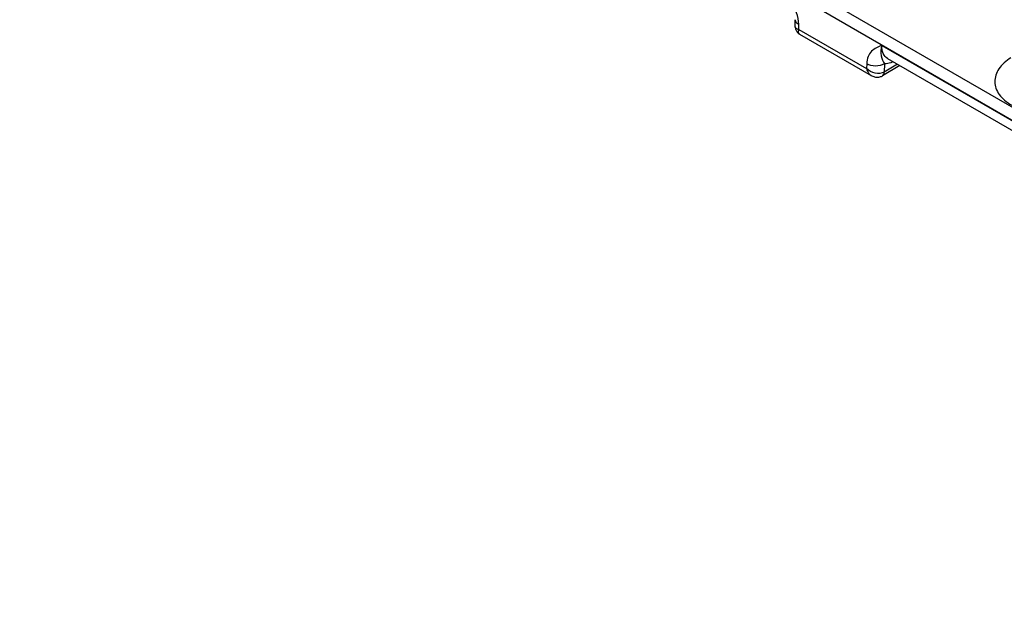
# Model space of a CAD drawing. Header units: inches. Extents: x 0 to 34, y 0 to 22.
# Tile 57 of 97: x 26.4 to 27.6, y 16.4 to 17.1. Entities that reach past the tile are written whole.
import ezdxf

# ---------------------------------------------------------------- set-up
doc = ezdxf.new("R2010")
doc.units = ezdxf.units.IN
doc.header["$LTSCALE"] = 1.87
doc.header["$MEASUREMENT"] = 0
doc.layers.get('0').update_dxf_attribs({"linetype": 'CONTINUOUS'})

msp = doc.modelspace()

# ---------------------------------------------------------------- linework, layer by layer
at = {"color": 7, "linetype": 'CONTINUOUS'}
for p, q in [((26.4506, 17.6638), (31.0363, 15.0161)), ((26.444, 17.6522), (31.0297, 15.0045)), ((27.3737, 17.0768), (27.3736, 17.0854)), ((27.3781, 17.0737), (27.378, 17.0795)), ((27.3781, 17.0737), (27.4592, 17.0269)), ((27.3787, 17.0683), (27.4647, 17.0186)), ((27.4774, 17.0547), (27.6886, 16.9327)), ((27.4593, 17.0326), (27.4592, 17.0269)), ((27.4805, 17.0324), (27.4803, 17.0227)), ((27.4962, 17.032), (27.4803, 17.0227)), ((27.4843, 17.0389), (27.6963, 16.9165)), ((27.4989, 17.0304), (27.4783, 17.0183))]:
    msp.add_line(p, q, dxfattribs=at)
for points in [[(27.3737, 17.0768), (27.3738, 17.0759), (27.3739, 17.0751), (27.3741, 17.0743), (27.3743, 17.0735), (27.3746, 17.0728), (27.375, 17.072), (27.3754, 17.0713), (27.3759, 17.0707), (27.3765, 17.0701)], [(27.3765, 17.0701), (27.3771, 17.0695), (27.3777, 17.069), (27.3784, 17.0685), (27.3787, 17.0683)], [(27.4647, 17.0186), (27.4656, 17.0181), (27.4666, 17.0177), (27.4677, 17.0173), (27.4688, 17.017), (27.4698, 17.0168), (27.4709, 17.0166), (27.472, 17.0166), (27.473, 17.0166), (27.474, 17.0168), (27.475, 17.017), (27.476, 17.0173), (27.4769, 17.0176), (27.4778, 17.018), (27.4783, 17.0183)]]:
    msp.add_lwpolyline(points, dxfattribs=at)
for points, knots in [([(27.378, 17.0795), (27.3779, 17.0844), (27.3755, 17.0945), (27.3711, 17.1036), (27.3685, 17.1083)], [0, 0, 0, 0, 0.477561, 1, 1, 1, 1]), ([(27.3736, 17.0854), (27.3736, 17.0843), (27.3747, 17.0818), (27.3768, 17.0802), (27.378, 17.0795)], [0, 0, 0, 0, 0.447902, 1, 1, 1, 1]), ([(27.3781, 17.0737), (27.3775, 17.0738), (27.3763, 17.0741), (27.3746, 17.0748), (27.3737, 17.076), (27.3737, 17.0768)], [0, 0, 0, 0, 0.33332, 0.603887, 1, 1, 1, 1]), ([(27.3787, 17.0683), (27.3781, 17.0687), (27.3774, 17.07), (27.3776, 17.072), (27.3779, 17.0731), (27.3781, 17.0737)], [0, 0, 0, 0, 0.400165, 0.66967, 1, 1, 1, 1]), ([(27.4774, 17.0547), (27.4731, 17.0529), (27.4662, 17.0499), (27.4602, 17.0412), (27.4593, 17.0356), (27.4593, 17.0326)], [0, 0, 0, 0, 0.461393, 0.70815, 1, 1, 1, 1]), ([(27.4774, 17.0547), (27.4763, 17.0506), (27.4753, 17.0425), (27.4789, 17.0355), (27.4805, 17.0324)], [0, 0, 0, 0, 0.548069, 1, 1, 1, 1]), ([(27.4843, 17.0389), (27.482, 17.0402), (27.478, 17.0453), (27.4774, 17.0514), (27.4774, 17.0547)], [0, 0, 0, 0, 0.447204, 1, 1, 1, 1]), ([(27.4805, 17.0324), (27.4773, 17.0306), (27.4698, 17.0292), (27.4624, 17.0307), (27.4593, 17.0326)], [0, 0, 0, 0, 0.498863, 1, 1, 1, 1]), ([(27.4911, 17.035), (27.4902, 17.0346), (27.4868, 17.0332), (27.4831, 17.0324), (27.4805, 17.0324)], [0, 0, 0, 0, 0.270506, 1, 1, 1, 1]), ([(27.6322, 17.0398), (27.6293, 17.038), (27.624, 17.0341), (27.6176, 17.027), (27.6137, 17.0193), (27.6124, 17.0111), (27.6139, 17.003), (27.6181, 16.9954), (27.6246, 16.9885), (27.6301, 16.9848), (27.6331, 16.983)], [0, 0, 0, 0, 0.143928, 0.273273, 0.390286, 0.500049, 0.609801, 0.726789, 0.856102, 1, 1, 1, 1]), ([(27.4592, 17.0269), (27.4594, 17.026), (27.4604, 17.0228), (27.4626, 17.0198), (27.4647, 17.0186)], [0, 0, 0, 0, 0.274957, 1, 1, 1, 1]), ([(27.4803, 17.0227), (27.4772, 17.0209), (27.4689, 17.0205), (27.462, 17.0241), (27.4592, 17.0269)], [0, 0, 0, 0, 0.480832, 1, 1, 1, 1]), ([(27.4783, 17.0183), (27.479, 17.0187), (27.4801, 17.0201), (27.4803, 17.0218), (27.4803, 17.0227)], [0, 0, 0, 0, 0.449072, 1, 1, 1, 1])]:
    msp.add_open_spline(points, degree=3, knots=knots, dxfattribs=at)

doc.saveas('drawing.dxf')
